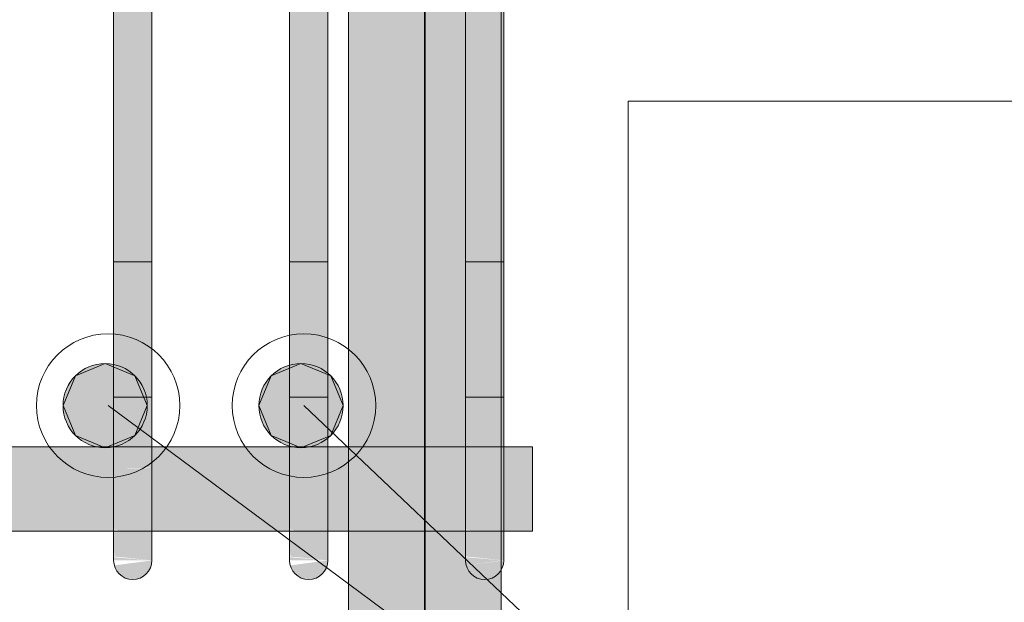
# Model space of a CAD drawing. Header units: millimetres. Extents: x -25607 to 9385, y 1894 to 10168.
# Tile 135 of 181: x 4200 to 4458, y 5639 to 5791. Entities that reach past the tile are written whole.
import ezdxf

# ---------------------------------------------------------------- set-up
doc = ezdxf.new("R2010")
doc.units = ezdxf.units.MM
for name, color, linetype, lineweight in [('S-BEAM', 12, 'Continuous', 9), ('S-COLS', 52, 'Continuous', 9), ('S-RBAR', 171, 'Continuous', 5), ('S-RBAR-IDEN', 171, 'Continuous', 5)]:
    doc.layers.add(name, color=color, linetype=linetype, lineweight=lineweight)

msp = doc.modelspace()

# ---------------------------------------------------------------- hatches: boundary and pattern name
at = {"layer": 'S-RBAR'}
h = msp.add_hatch(color=256, dxfattribs=at)
h.paths.add_polyline_path([(4286.39, 4820), (4306.39, 4820), (4306.39, 4908.6), (4286.39, 4908.6), (4286.39, 4862.39)])
h.paths.add_polyline_path([(4306.39, 4916.6), (4306.39, 5006.8), (4286.39, 5006.8), (4286.39, 4916.6)])
h.paths.add_polyline_path([(4286.39, 5014.8), (4306.39, 5014.8), (4306.39, 5105), (4286.39, 5105), (4286.39, 5084.11)])
h.paths.add_polyline_path([(4306.39, 5113), (4306.39, 5203.2), (4286.39, 5203.2), (4286.39, 5113)])
h.paths.add_polyline_path([(4286.39, 5211.2), (4306.39, 5211.2), (4306.39, 5301.4), (4286.39, 5301.4)])
h.paths.add_polyline_path([(4306.39, 5309.4), (4306.39, 5399.6), (4286.39, 5399.6), (4286.39, 5309.4)])
h.paths.add_polyline_path([(4306.39, 5407.6), (4306.39, 5497.8), (4286.39, 5497.8), (4286.39, 5407.6)])
h.paths.add_polyline_path([(4306.39, 5505.8), (4306.39, 5596), (4286.39, 5596), (4286.39, 5505.8)])
h.paths.add_polyline_path([(4306.39, 5604), (4306.39, 5803.35), (4302.06, 5803.35), (4302.06, 5916), (4286.39, 5916), (4286.39, 5604)])
h.paths.add_polyline_path([(4302.06, 5924), (4302.06, 5986.76), (4306.39, 5986.76), (4306.39, 6016), (4286.39, 6016), (4286.39, 5924)])
h.paths.add_polyline_path([(4286.39, 6024), (4306.39, 6024), (4306.39, 6116), (4286.39, 6116), (4286.39, 6026.43)])
h.paths.add_polyline_path([(4286.39, 6124), (4306.39, 6124), (4306.39, 6216), (4286.39, 6216), (4286.39, 6192.73)])
h.paths.add_polyline_path([(4306.39, 6224), (4306.39, 6316), (4286.39, 6316), (4286.39, 6224)])
h.paths.add_polyline_path([(4306.39, 6324), (4306.39, 6416), (4286.39, 6416), (4286.39, 6324)])
h.paths.add_polyline_path([(4306.39, 6424), (4306.39, 6516), (4286.39, 6516), (4286.39, 6424)])
h.paths.add_polyline_path([(4286.39, 6524), (4306.39, 6524), (4306.39, 6616), (4286.39, 6616), (4286.39, 6525.31)])
h.paths.add_polyline_path([(4286.39, 6624), (4306.39, 6624), (4306.39, 6716), (4286.39, 6716), (4286.39, 6636.17)])
h.paths.add_polyline_path([(4306.39, 6724), (4306.39, 6816), (4286.39, 6816), (4286.39, 6724)])
h = msp.add_hatch(color=256, dxfattribs=at)
h.paths.add_polyline_path([(4326.24, 4982.8), (4326.24, 5006.8), (4324.39, 5006.8), (4324.39, 4982.8)])
h.paths.add_polyline_path([(4324.39, 5014.8), (4326.24, 5014.8), (4326.24, 5105), (4324.39, 5105), (4324.39, 5028.68)])
h.paths.add_polyline_path([(4324.58, 5113), (4326.24, 5113), (4326.24, 5203.2), (4324.39, 5203.2), (4324.39, 5113)])
h.paths.add_polyline_path([(4324.58, 5211.2), (4326.24, 5211.2), (4326.24, 5301.4), (4324.39, 5301.4), (4324.39, 5211.2)])
h.paths.add_polyline_path([(4324.39, 5309.4), (4326.24, 5309.4), (4326.24, 5399.6), (4324.39, 5399.6), (4324.39, 5333.55)])
h.paths.add_polyline_path([(4324.58, 5407.6), (4326.24, 5407.6), (4326.24, 5497.8), (4324.39, 5497.8), (4324.39, 5407.6)])
h.paths.add_polyline_path([(4324.39, 5505.8), (4326.24, 5505.8), (4326.24, 5596), (4324.39, 5596), (4324.39, 5527.56)])
h.paths.add_polyline_path([(4324.58, 5604), (4326.24, 5604), (4326.24, 5647.47), (4325.47, 5646.46), (4324.44, 5645.67), (4323.23, 5645.17), (4321.94, 5645), (4320.64, 5645.17), (4319.44, 5645.67), (4318.4, 5646.46), (4317.61, 5647.5), (4317.11, 5648.71), (4326.24, 5650), (4316.94, 5650), (4316.94, 5657.64), (4306.39, 5657.64), (4306.39, 5620), (4324.39, 5620), (4324.39, 5604)])
h.paths.add_polyline_path([(4312.06, 5800), (4306.39, 5800), (4306.39, 5799.25), (4308.36, 5799.51)])
h.paths.add_polyline_path([(4313.87, 5679.64), (4316.94, 5679.88), (4316.94, 5807.8), (4312.06, 5807.8), (4311.89, 5798.71), (4311.39, 5797.5), (4310.6, 5796.46), (4309.56, 5795.67), (4308.36, 5795.17), (4306.39, 5795), (4306.39, 5679.64)])
h.paths.add_polyline_path([(4313.87, 5832.8), (4316.94, 5832.8), (4317.11, 5840), (4326.24, 5840.09), (4317.11, 5841.29), (4317.61, 5842.5), (4318.4, 5843.54), (4319.44, 5844.33), (4320.64, 5844.83), (4321.94, 5845), (4323.23, 5844.83), (4324.44, 5844.33), (4325.47, 5843.54), (4326.24, 5842.56), (4326.24, 5882.8), (4324.39, 5882.8), (4324.39, 5870), (4312.06, 5870), (4312.06, 5832.8)])
for points in [[(4226.07, 5675), (4235, 5675), (4235, 5815), (4225, 5815), (4225, 5675)], [(4280.97, 5675), (4280.97, 5815), (4270.97, 5815), (4270.97, 5675)], [(4326.94, 5675), (4326.94, 5815), (4316.94, 5815), (4316.94, 5675)], [(4222.78, 5679.45), (4230.56, 5682.67), (4233.78, 5690.45), (4230.56, 5698.22), (4222.78, 5701.45), (4215, 5698.22), (4211.78, 5690.45), (4215, 5682.67)], [(4273.95, 5679.45), (4281.73, 5682.67), (4284.95, 5690.45), (4281.73, 5698.22), (4273.95, 5701.45), (4266.17, 5698.22), (4262.95, 5690.45), (4266.17, 5682.67), (4269.97, 5681.09)], [(4230, 5645), (4231.3, 5645.17), (4232.5, 5645.67), (4233.54, 5646.46), (4234.33, 5647.5), (4234.83, 5648.71), (4234.83, 5649.98), (4225.17, 5648.71), (4226.07, 5646.98), (4226.47, 5646.46), (4227.5, 5645.67), (4228.71, 5645.17)], [(4275.97, 5645), (4277.26, 5645.17), (4278.47, 5645.67), (4279.5, 5646.46), (4280.3, 5647.5), (4280.8, 5648.71), (4280.8, 5649.98), (4271.14, 5648.71), (4271.64, 5647.5), (4272.43, 5646.46), (4273.47, 5645.67), (4274.68, 5645.17)], [(4321.94, 5645), (4323.23, 5645.17), (4324.44, 5645.67), (4325.47, 5646.46), (4326.27, 5647.5), (4326.77, 5648.71), (4326.77, 5649.98), (4317.11, 5648.71), (4317.61, 5647.5), (4318.4, 5646.46), (4319.44, 5645.67), (4320.64, 5645.17)]]:
    msp.add_hatch(color=256, dxfattribs=at).paths.add_polyline_path(points)
h = msp.add_hatch(color=256, dxfattribs=at)
edge = h.paths.add_edge_path()
edge.add_arc((4222.78, 5690.45), 11, 0, 360)
h = msp.add_hatch(color=256, dxfattribs=at)
edge = h.paths.add_edge_path()
edge.add_arc((4273.95, 5690.45), 11, 0, 360)
h = msp.add_hatch(color=256, dxfattribs=at)
h.paths.add_polyline_path([(-1905.56, 5657.64), (-1885.56, 5657.92), (-1885.56, 5679.64), (-1905.56, 5679.64), (-1905.56, 5666.13)])
h.paths.add_polyline_path([(3021.68, 5657.64), (3021.68, 5679.64), (2933.16, 5679.64), (2933.16, 5657.64), (2996.86, 5657.64)])
h.paths.add_polyline_path([(3084.66, 5657.64), (3120.2, 5657.92), (3120.2, 5679.64), (3031.68, 5679.64), (3031.68, 5657.64), (3040.76, 5657.64)])
h.paths.add_polyline_path([(-1832.27, 5657.64), (-1798.99, 5657.92), (-1798.99, 5679.64), (-1832.27, 5679.64), (-1832.27, 5657.92)])
h.paths.add_polyline_path([(2923.16, 5657.64), (2923.16, 5679.64), (2834.64, 5679.64), (2834.64, 5657.64), (2909.06, 5657.64)])
h.paths.add_polyline_path([(3130.2, 5657.64), (3218.71, 5657.92), (3218.71, 5679.64), (3130.2, 5679.64), (3130.2, 5657.92)])
h.paths.add_polyline_path([(-1875.56, 5657.64), (-1842.27, 5657.92), (-1842.27, 5679.64), (-1875.56, 5679.64), (-1875.56, 5657.92)])
h.paths.add_polyline_path([(2824.64, 5657.64), (2824.64, 5679.64), (2736.12, 5679.64), (2736.12, 5657.64), (2821.26, 5657.64)])
h.paths.add_polyline_path([(4316.94, 5657.64), (4316.94, 5679.64), (4306.39, 5679.64), (4306.39, 5657.64), (4313.87, 5657.64)])
h.paths.add_polyline_path([(3228.71, 5657.64), (3317.23, 5657.92), (3317.23, 5679.64), (3228.71, 5679.64), (3228.71, 5657.92)])
h.paths.add_polyline_path([(4334.44, 5657.64), (4334.44, 5679.64), (4326.94, 5679.64), (4326.94, 5657.64)])
h.paths.add_polyline_path([(2726.12, 5657.64), (2726.12, 5679.64), (2637.61, 5679.64), (2637.61, 5657.64), (2689.56, 5657.64)])
h.paths.add_polyline_path([(2627.61, 5657.64), (2627.61, 5679.64), (2539.09, 5679.64), (2539.09, 5657.64), (2601.76, 5657.64)])
h.paths.add_polyline_path([(-1788.99, 5657.64), (-1755.71, 5657.92), (-1755.71, 5679.64), (-1788.99, 5679.64), (-1788.99, 5657.92)])
h.paths.add_polyline_path([(2529.09, 5657.64), (2529.09, 5679.64), (2440.57, 5679.64), (2440.57, 5657.64), (2513.96, 5657.64)])
h.paths.add_polyline_path([(3327.23, 5657.64), (3415.75, 5657.92), (3415.75, 5679.64), (3327.23, 5679.64), (3327.23, 5657.92)])
h.paths.add_polyline_path([(-1745.71, 5657.64), (-1712.42, 5657.92), (-1712.42, 5679.64), (-1745.71, 5679.64), (-1745.71, 5657.92)])
h.paths.add_polyline_path([(2430.57, 5657.64), (2430.57, 5679.64), (2342.05, 5679.64), (2342.05, 5657.64), (2426.16, 5657.64)])
h.paths.add_polyline_path([(-1702.42, 5657.64), (-1677.42, 5657.92), (-1677.42, 5679.64), (-1702.42, 5679.64), (-1702.42, 5657.92)])
h.paths.add_polyline_path([(4270.97, 5657.64), (4270.97, 5679.64), (4235, 5679.64), (4235, 5657.64), (4269.97, 5657.64)])
h.paths.add_polyline_path([(2332.05, 5657.64), (2332.05, 5679.64), (2217.05, 5679.64), (2217.05, 5657.64), (2294.45, 5657.64)])
h.paths.add_polyline_path([(3425.75, 5657.64), (3514.27, 5657.92), (3514.27, 5679.64), (3425.75, 5679.64), (3425.75, 5657.92)])
h.paths.add_polyline_path([(-1667.42, 5657.64), (-1579.97, 5657.92), (-1579.97, 5679.64), (-1667.42, 5679.64), (-1667.42, 5657.92)])
h.paths.add_polyline_path([(4286.39, 5657.64), (4286.39, 5679.64), (4280.97, 5679.64), (4280.97, 5657.64)])
h.paths.add_polyline_path([(2207.05, 5657.64), (2207.05, 5679.64), (2017.45, 5679.64), (2017.45, 5657.64), (2206.65, 5657.64)])
h.paths.add_polyline_path([(2007.45, 5657.64), (2007.45, 5679.64), (1817.85, 5679.64), (1817.85, 5657.64), (1987.15, 5657.64)])
h.paths.add_polyline_path([(-1569.97, 5657.64), (-1482.53, 5657.92), (-1482.53, 5679.64), (-1569.97, 5679.64), (-1569.97, 5657.92)])
h.paths.add_polyline_path([(1807.85, 5657.64), (1807.85, 5679.64), (1618.25, 5679.64), (1618.25, 5657.64), (1767.65, 5657.64)])
h.paths.add_polyline_path([(3524.27, 5657.64), (3612.79, 5657.92), (3612.79, 5679.64), (3524.27, 5679.64), (3524.27, 5657.92)])
h.paths.add_polyline_path([(-1472.53, 5657.64), (-1385.08, 5657.92), (-1385.08, 5679.64), (-1472.53, 5679.64), (-1472.53, 5657.92)])
h.paths.add_polyline_path([(-1375.08, 5657.64), (-1287.63, 5657.92), (-1287.63, 5679.64), (-1375.08, 5679.64), (-1375.08, 5657.92)])
h.paths.add_polyline_path([(1608.25, 5657.64), (1608.25, 5679.64), (1418.65, 5679.64), (1418.65, 5657.64), (1592.05, 5657.64)])
h.paths.add_polyline_path([(4225, 5657.64), (4225, 5679.64), (4189.04, 5679.64), (4189.04, 5657.64)])
h.paths.add_polyline_path([(3622.79, 5657.64), (3711.3, 5657.92), (3711.3, 5679.64), (3622.79, 5679.64), (3622.79, 5657.92)])
h.paths.add_polyline_path([(-1277.63, 5657.64), (-1190.19, 5657.92), (-1190.19, 5679.64), (-1277.63, 5679.64), (-1277.63, 5657.92)])
h.paths.add_polyline_path([(1408.65, 5657.64), (1408.65, 5679.64), (1219.04, 5679.64), (1219.04, 5657.64), (1372.55, 5657.64)])
h.paths.add_polyline_path([(-1180.19, 5657.64), (-1092.74, 5657.92), (-1092.74, 5679.64), (-1180.19, 5679.64), (-1180.19, 5657.92)])
h.paths.add_polyline_path([(4179.04, 5657.64), (4179.04, 5679.64), (4143.07, 5679.64), (4143.07, 5657.64)])
h.paths.add_polyline_path([(1209.04, 5657.64), (1209.04, 5679.64), (1019.44, 5679.64), (1019.44, 5657.64), (1196.95, 5657.64)])
h.paths.add_polyline_path([(3721.3, 5657.64), (3811.3, 5657.92), (3811.3, 5679.64), (3721.3, 5679.64), (3721.3, 5657.92)])
h.paths.add_polyline_path([(1009.44, 5657.64), (1009.44, 5679.64), (819.84, 5679.64), (819.84, 5657.64), (977.44, 5657.64)])
h.paths.add_polyline_path([(-1082.74, 5657.64), (-995.29, 5657.92), (-995.29, 5679.64), (-1082.74, 5679.64), (-1082.74, 5657.92)])
h.paths.add_polyline_path([(-985.29, 5657.64), (-897.85, 5657.92), (-897.85, 5679.64), (-985.29, 5679.64), (-985.29, 5657.92)])
h.paths.add_polyline_path([(4133.07, 5657.64), (4133.07, 5679.64), (4097.1, 5679.64), (4097.1, 5657.64)])
h.paths.add_polyline_path([(3821.3, 5657.64), (3857.27, 5657.92), (3857.27, 5679.64), (3821.3, 5679.64), (3821.3, 5657.92)])
h.paths.add_polyline_path([(809.84, 5657.64), (809.84, 5679.64), (620.24, 5679.64), (620.24, 5657.64), (801.84, 5657.64)])
h.paths.add_polyline_path([(-887.85, 5657.64), (-800.4, 5657.92), (-800.4, 5679.64), (-887.85, 5679.64), (-887.85, 5657.92)])
h.paths.add_polyline_path([(610.24, 5657.64), (610.24, 5679.64), (420.64, 5679.64), (420.64, 5657.64), (582.34, 5657.64)])
h.paths.add_polyline_path([(3867.27, 5657.64), (3903.24, 5657.92), (3903.24, 5679.64), (3867.27, 5679.64), (3867.27, 5657.92)])
h.paths.add_polyline_path([(-790.4, 5657.64), (-702.95, 5657.92), (-702.95, 5679.64), (-790.4, 5679.64), (-790.4, 5657.92)])
h.paths.add_polyline_path([(-692.95, 5657.64), (-605.51, 5657.92), (-605.51, 5679.64), (-692.95, 5679.64), (-692.95, 5657.92)])
h.paths.add_polyline_path([(410.64, 5657.64), (410.64, 5679.64), (221.04, 5679.64), (221.04, 5657.64), (406.74, 5657.64)])
h.paths.add_polyline_path([(4062.49, 5657.64), (4062.49, 5679.64), (4051.14, 5679.64), (4051.14, 5657.64)])
h.paths.add_polyline_path([(3913.24, 5657.64), (3949.2, 5657.92), (3949.2, 5679.64), (3913.24, 5679.64), (3913.24, 5657.92)])
h.paths.add_polyline_path([(4087.1, 5657.64), (4087.1, 5679.64), (4082.49, 5679.64), (4082.49, 5657.64)])
h.paths.add_polyline_path([(211.04, 5657.64), (211.04, 5679.64), (21.43, 5679.64), (21.43, 5657.64), (187.24, 5657.64)])
h.paths.add_polyline_path([(3959.2, 5657.64), (3995.17, 5657.92), (3995.17, 5679.64), (3959.2, 5679.64), (3959.2, 5657.92)])
h.paths.add_polyline_path([(-595.51, 5657.64), (-508.06, 5657.92), (-508.06, 5679.64), (-595.51, 5679.64), (-595.51, 5657.92)])
h.paths.add_polyline_path([(11.43, 5657.64), (11.43, 5679.64), (-178.17, 5679.64), (-178.17, 5657.64), (-32.27, 5657.64)])
h.paths.add_polyline_path([(-498.06, 5657.64), (-410.61, 5657.92), (-410.61, 5679.64), (-498.06, 5679.64), (-498.06, 5657.92)])
h.paths.add_polyline_path([(4041.14, 5657.64), (4041.14, 5679.64), (4005.17, 5679.64), (4005.17, 5657.64), (4006.57, 5657.64)])
h.paths.add_polyline_path([(-188.17, 5657.64), (-188.17, 5679.64), (-303.17, 5679.64), (-303.17, 5657.64), (-207.87, 5657.64)])
h.paths.add_polyline_path([(-400.61, 5657.64), (-313.17, 5657.92), (-313.17, 5679.64), (-400.61, 5679.64), (-400.61, 5657.92)])
h = msp.add_hatch(color=256, dxfattribs=at)
h.paths.add_polyline_path([(4235, 5653.08), (4235, 5653.74), (4233.65, 5653.89), (4232.8, 5653.51)])
h.paths.add_polyline_path([(4229.51, 5655.53), (4227.83, 5657.49), (4225, 5657.92), (4225, 5656.75), (4226.07, 5656.46)])
h.paths.add_polyline_path([(4235, 5661.72), (4235, 5663.44), (4225, 5665.43), (4226.07, 5664.64), (4229.73, 5661.91)])
h.paths.add_polyline_path([(4225, 5674.03), (4235, 5674.24), (4235, 5675), (4225, 5675)])
h = msp.add_hatch(color=256, dxfattribs=at)
h.paths.add_polyline_path([(4225, 5665.43), (4235, 5663.44), (4235, 5674.24), (4232.97, 5674.03), (4225, 5674.03), (4225, 5666.13)])
h.paths.add_polyline_path([(4235, 5650), (4235, 5653.08), (4232.8, 5653.51), (4233.65, 5653.89), (4235, 5653.74), (4235, 5661.72), (4230.47, 5661.99), (4225, 5665.43), (4225, 5658.15), (4227.98, 5657.32), (4229.51, 5655.53), (4225, 5656.75), (4225.17, 5650.99), (4227.09, 5650.85), (4231.3, 5650.4)])
h.paths.add_polyline_path([(4235, 5650), (4225, 5650.85), (4225.17, 5650), (4230, 5650)])
h = msp.add_hatch(color=256, dxfattribs=at)
h.paths.add_polyline_path([(4280.97, 5653.08), (4280.97, 5653.74), (4279.61, 5653.89), (4278.77, 5653.51)])
h.paths.add_polyline_path([(4275.48, 5655.53), (4273.8, 5657.49), (4270.97, 5657.92), (4270.97, 5656.75)])
h.paths.add_polyline_path([(4280.97, 5661.72), (4280.97, 5663.44), (4270.97, 5665.43), (4275.69, 5661.91)])
h.paths.add_polyline_path([(4278.94, 5674.03), (4280.97, 5674.24), (4280.97, 5675), (4270.97, 5675), (4270.97, 5674.03)])
h = msp.add_hatch(color=256, dxfattribs=at)
h.paths.add_polyline_path([(4270.97, 5665.43), (4280.97, 5663.44), (4280.97, 5674.24), (4278.94, 5674.03), (4270.97, 5674.03), (4270.97, 5666.13)])
h.paths.add_polyline_path([(4280.97, 5650), (4280.97, 5653.08), (4278.77, 5653.51), (4279.61, 5653.89), (4280.97, 5653.74), (4280.97, 5661.72), (4276.44, 5661.99), (4270.97, 5665.43), (4270.97, 5658.15), (4273.94, 5657.32), (4275.48, 5655.53), (4270.97, 5656.75), (4271.14, 5650.99), (4273.06, 5650.85), (4277.26, 5650.4)])
h.paths.add_polyline_path([(4280.97, 5650), (4270.97, 5650.85), (4271.14, 5650), (4275.97, 5650)])
h = msp.add_hatch(color=256, dxfattribs=at)
h.paths.add_polyline_path([(4326.94, 5653.08), (4326.94, 5653.74), (4325.58, 5653.89), (4324.73, 5653.51)])
h.paths.add_polyline_path([(4321.44, 5655.53), (4319.76, 5657.49), (4316.94, 5657.92), (4316.94, 5656.75)])
h.paths.add_polyline_path([(4326.94, 5661.72), (4326.94, 5663.44), (4316.94, 5665.43), (4321.66, 5661.91)])
h.paths.add_polyline_path([(4324.91, 5674.03), (4326.94, 5674.24), (4326.94, 5675), (4316.94, 5675), (4316.94, 5674.03)])
h = msp.add_hatch(color=256, dxfattribs=at)
h.paths.add_polyline_path([(4316.94, 5665.43), (4326.94, 5663.44), (4326.94, 5674.24), (4324.91, 5674.03), (4316.94, 5674.03), (4316.94, 5666.13)])
h.paths.add_polyline_path([(4326.94, 5650), (4326.94, 5653.08), (4324.73, 5653.51), (4325.58, 5653.89), (4326.94, 5653.74), (4326.94, 5661.72), (4322.4, 5661.99), (4316.94, 5665.43), (4316.94, 5658.15), (4319.91, 5657.32), (4321.44, 5655.53), (4316.94, 5656.75), (4317.11, 5650.99), (4319.02, 5650.85), (4323.23, 5650.4)])
h.paths.add_polyline_path([(4326.94, 5650), (4316.94, 5650.85), (4317.11, 5650), (4321.94, 5650)])

# ---------------------------------------------------------------- linework, layer by layer
at = {"layer": 'S-BEAM'}
for p, q in [((4359.44, 5770), (7599.44, 5770)), ((8049.44, 5770), (4359.44, 5770))]:
    msp.add_line(p, q, dxfattribs=at)
at = {"layer": 'S-COLS'}
msp.add_line((4359.44, 5770), (4359.44, 2605), dxfattribs=at)
msp.add_line((4359.44, 5770), (4359.44, 2605), dxfattribs=at)
at = {"layer": 'S-RBAR'}
for p, q in [((4286.39, 4820), (4286.39, 6820)), ((4286.39, 4820), (4286.39, 6820)), ((4306.39, 4820), (4306.39, 6820)), ((4306.39, 4820), (4306.39, 6820)), ((4306.24, 4982.8), (4306.24, 5882.8)), ((4306.24, 4982.8), (4306.24, 5882.8)), ((4326.24, 4982.8), (4326.24, 5882.8)), ((4326.24, 4982.8), (4326.24, 5882.8)), ((4225, 5675), (4225, 5815)), ((4225, 5815), (4225, 5675)), ((4235, 5675), (4235, 5815)), ((4235, 5815), (4235, 5675)), ((4270.97, 5675), (4270.97, 5815)), ((4270.97, 5815), (4270.97, 5675)), ((4280.97, 5675), (4280.97, 5815)), ((4280.97, 5815), (4280.97, 5675)), ((4316.94, 5675), (4316.94, 5815)), ((4316.94, 5815), (4316.94, 5675)), ((4326.94, 5675), (4326.94, 5815)), ((4326.94, 5815), (4326.94, 5675)), ((4225, 5728.03), (4225, 5692.68)), ((4225, 5728.03), (4235, 5728.03)), ((4235, 5728.03), (4235, 5692.68)), ((4270.97, 5728.03), (4270.97, 5692.68)), ((4270.97, 5728.03), (4280.97, 5728.03)), ((4280.97, 5728.03), (4280.97, 5692.68)), ((4316.94, 5728.03), (4316.94, 5692.68)), ((4316.94, 5728.03), (4326.94, 5728.03)), ((4326.94, 5728.03), (4326.94, 5692.68)), ((4222.78, 5701.45), (4215, 5698.22)), ((4230.56, 5698.22), (4222.78, 5701.45)), ((4273.95, 5701.45), (4266.17, 5698.22)), ((4281.73, 5698.22), (4273.95, 5701.45)), ((4215, 5698.22), (4211.78, 5690.45)), ((4233.78, 5690.45), (4230.56, 5698.22)), ((4266.17, 5698.22), (4262.95, 5690.45)), ((4284.95, 5690.45), (4281.73, 5698.22)), ((4225, 5650), (4225, 5692.68)), ((4235, 5692.68), (4225, 5692.68)), ((4225, 5657.32), (4225, 5692.68)), ((4235, 5650), (4235, 5692.68)), ((4235, 5657.32), (4235, 5692.68)), ((4270.97, 5650), (4270.97, 5692.68)), ((4280.97, 5692.68), (4270.97, 5692.68)), ((4270.97, 5657.32), (4270.97, 5692.68)), ((4280.97, 5650), (4280.97, 5692.68)), ((4280.97, 5657.32), (4280.97, 5692.68)), ((4316.94, 5650), (4316.94, 5692.68)), ((4326.94, 5692.68), (4316.94, 5692.68)), ((4316.94, 5657.32), (4316.94, 5692.68)), ((4326.94, 5650), (4326.94, 5692.68)), ((4326.94, 5657.32), (4326.94, 5692.68)), ((4211.78, 5690.45), (4215, 5682.67)), ((4230.56, 5682.67), (4233.78, 5690.45)), ((4262.95, 5690.45), (4266.17, 5682.67)), ((4281.73, 5682.67), (4284.95, 5690.45)), ((4215, 5682.67), (4222.78, 5679.45)), ((4222.78, 5679.45), (4230.56, 5682.67)), ((4266.17, 5682.67), (4269.97, 5681.09)), ((4269.97, 5681.09), (4273.95, 5679.45)), ((4273.95, 5679.45), (4281.73, 5682.67)), ((4334.44, 5679.64), (-1905.56, 5679.64)), ((4334.44, 5679.64), (-1905.56, 5679.64)), ((4334.44, 5679.64), (-1905.56, 5679.64)), ((4334.44, 5679.64), (4334.44, 5657.64)), ((4334.44, 5679.64), (4334.44, 5657.64)), ((4334.44, 5679.64), (4334.44, 5657.64)), ((4225, 5650), (4225, 5675)), ((4225, 5657.32), (4225, 5675)), ((4235, 5650), (4235, 5675)), ((4235, 5650), (4235, 5675)), ((4270.97, 5650), (4270.97, 5675)), ((4270.97, 5657.32), (4270.97, 5675)), ((4280.97, 5650), (4280.97, 5675)), ((4280.97, 5650), (4280.97, 5675)), ((4316.94, 5650), (4316.94, 5675)), ((4316.94, 5657.32), (4316.94, 5675)), ((4326.94, 5650), (4326.94, 5675)), ((4326.94, 5650), (4326.94, 5675)), ((4334.44, 5657.64), (-1905.56, 5657.64)), ((4334.44, 5657.64), (-1905.56, 5657.64)), ((4334.44, 5657.64), (-1905.56, 5657.64)), ((4225, 5650.85), (4225, 5657.32)), ((4225, 5650.85), (4225, 5657.32)), ((4235, 5650), (4235, 5657.32)), ((4270.97, 5650.85), (4270.97, 5657.32)), ((4270.97, 5650.85), (4270.97, 5657.32)), ((4280.97, 5650), (4280.97, 5657.32)), ((4316.94, 5650.85), (4316.94, 5657.32)), ((4316.94, 5650.85), (4316.94, 5657.32)), ((4326.94, 5650), (4326.94, 5657.32))]:
    msp.add_line(p, q, dxfattribs=at)
for centre in [(4222.78, 5690.45), (4273.95, 5690.45)]:
    msp.add_circle(centre, 11, dxfattribs=at)
for centre in [(4230, 5650), (4230, 5650), (4230, 5650), (4275.97, 5650), (4275.97, 5650), (4275.97, 5650), (4321.94, 5650), (4321.94, 5650), (4321.94, 5650)]:
    msp.add_arc(centre, 5, 180, 0, dxfattribs=at)
at = {"layer": 'S-RBAR-IDEN'}
for p in [(4223.56, 5690.45), (4274.73, 5690.45)]:
    msp.add_line(p, (4457.71, 5516.9), dxfattribs=at)
for centre in [(4223.56, 5690.45), (4274.73, 5690.45)]:
    msp.add_circle(centre, 18.75, dxfattribs=at)

doc.saveas('drawing.dxf')
